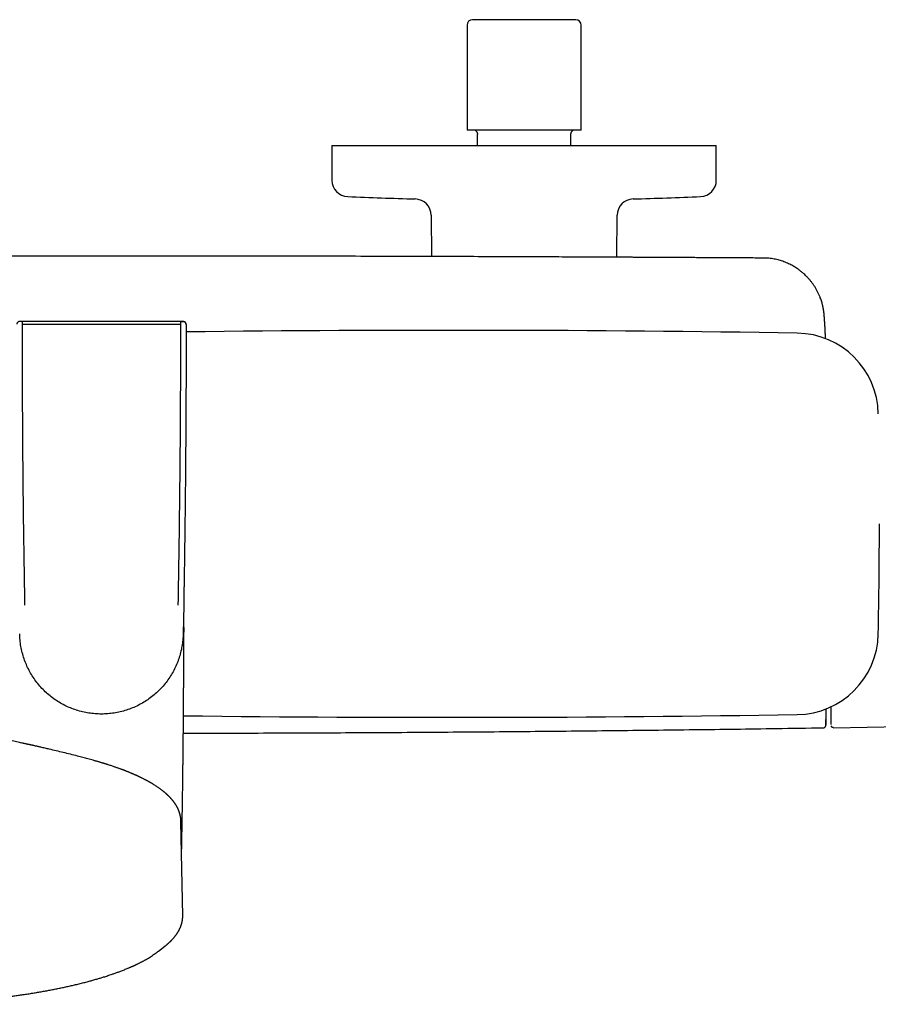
# Model space of a CAD drawing. Header units: millimetres. Extents: x 8 to 937, y 12 to 1913.
# Tile 9 of 25: x 486 to 642, y 790 to 969. Entities that reach past the tile are written whole.
import ezdxf

# ---------------------------------------------------------------- set-up
doc = ezdxf.new("R2010")
doc.units = ezdxf.units.MM

msp = doc.modelspace()

# ---------------------------------------------------------------- linework, layer by layer
at = {"color": 7, "linetype": 'Continuous', "lineweight": 30}
for p, q in [((586.89, 969.22), (568.09, 969.22)), ((567.09, 968.22), (567.09, 949.12)), ((587.89, 949.12), (587.89, 968.22)), ((587.89, 949.12), (567.09, 949.12)), ((568.99, 946.32), (568.99, 948.34)), ((585.99, 946.32), (585.99, 948.34)), ((542.49, 946.32), (542.49, 939.99)), ((542.49, 946.32), (612.49, 946.32)), ((612.49, 939.99), (612.49, 946.32)), ((560.55, 933.6), (560.62, 926.08)), ((594.36, 925.95), (594.43, 933.6)), ((632.11, 915.71), (632.11, 915.71)), ((486.05, 913.74), (497.64, 913.74)), ((497.64, 913.74), (503.36, 913.74)), ((503.36, 913.74), (514.96, 913.74)), ((514.95, 914.24), (514.95, 914.23)), ((515.49, 862.56), (515.39, 857.36)), ((633.82, 840.26), (672.92, 840.87)), ((514.97, 823.09), (514.97, 823.11)), ((515.3, 805.99), (514.99, 823.09)), ((510.92, 799.56), (512.04, 800.45)), ((512.08, 800.48), (512.04, 800.45))]:
    msp.add_line(p, q, dxfattribs=at)
for centre, radius, start, end in [((568.09, 968.22), 1, 90, 180), ((586.89, 968.22), 1, 0, 90), ((545.49, 939.99), 3, 180, 267.5448), ((609.49, 939.99), 3, 272.4552, 0), ((577.49, 1686.31), 750, 267.54481, 268.48281), ((557.55, 933.57), 3, 0.5, 88.4828), ((597.43, 933.57), 3, 91.5172, 179.5), ((577.49, 1686.31), 750, 271.51719, 272.45519), ((515.43, 913.73), 0.5, 359.9954, 89.9946), ((515.43, 913.73), 0.5, 359.9954, 68.7083), ((563.75, -3087.35), 3999.99, 89.09056, 90.68503), ((627, 897.14), 14.99, 1.1489, 89.0906), ((-357.8, 877.39), 999.99, 358.8511, 0), ((627, 857.64), 14.99, 270.9094, 358.8511), ((563.75, 4842.14), 3999.99, 269.30803, 270.90944), ((-367.31, 863.01), 1000, 358.72453, 358.82018)]:
    msp.add_arc(centre, radius, start, end, dxfattribs=at)
for points, knots in [([(568.56, 949.12), (568.59, 949.09), (568.67, 949.04), (568.76, 948.94), (568.84, 948.83), (568.9, 948.71), (568.95, 948.6), (568.97, 948.5), (568.99, 948.39), (568.99, 948.33), (568.99, 948.29)], [0, 0, 0, 0, 0.143119, 0.289133, 0.427274, 0.55754, 0.679937, 0.794471, 0.901156, 1, 1, 1, 1]), ([(585.99, 948.29), (585.99, 948.31), (585.99, 948.36), (586, 948.43), (586.02, 948.52), (586.05, 948.63), (586.1, 948.75), (586.17, 948.87), (586.25, 948.97), (586.33, 949.05), (586.4, 949.1), (586.44, 949.13)], [0, 0, 0, 0, 0.056835, 0.133109, 0.228852, 0.344073, 0.478778, 0.632965, 0.746647, 0.868993, 1, 1, 1, 1]), ([(621.28, 925.8), (620.88, 925.8), (620.08, 925.81), (618.89, 925.82), (617.72, 925.82), (616.57, 925.83), (615.45, 925.84), (614.28, 925.84), (613.08, 925.85), (611.85, 925.86), (610.65, 925.87), (609.47, 925.87), (608.32, 925.88), (607.19, 925.88), (606.1, 925.89), (605.04, 925.9), (604.02, 925.9), (603.03, 925.91), (602.07, 925.91), (601.15, 925.92), (600.26, 925.92), (599.41, 925.93), (598.59, 925.93), (597.81, 925.93), (597.05, 925.94), (596.38, 925.94), (595.79, 925.94), (595.27, 925.95), (594.77, 925.95), (594.27, 925.95), (593.78, 925.95), (593.28, 925.96), (592.17, 925.96), (590.42, 925.97), (588.03, 925.98), (585.61, 925.99), (583.18, 926), (580.72, 926.01), (574.65, 926.04), (564.98, 926.07), (550.88, 926.11), (535.93, 926.15), (520.14, 926.17), (504.59, 926.18), (489.28, 926.17), (474.2, 926.15), (459.13, 926.13), (446.31, 926.09), (437.97, 926.06), (434.11, 926.05), (432.48, 926.04), (430.85, 926.04), (429.24, 926.03), (427.65, 926.03), (426.08, 926.02), (424.53, 926.01), (423.02, 926.01), (421.53, 926), (420.07, 925.99), (418.97, 925.99), (418.19, 925.99), (417.73, 925.98), (417.25, 925.98), (416.75, 925.98), (416.23, 925.98), (415.68, 925.98), (415.09, 925.97), (414.46, 925.97), (413.77, 925.97), (413.07, 925.96), (412.33, 925.96), (411.57, 925.96), (410.77, 925.95), (409.96, 925.95), (409.11, 925.94), (408.23, 925.94), (407.34, 925.94), (406.42, 925.93), (405.48, 925.93), (404.51, 925.92), (403.52, 925.92), (402.48, 925.91), (401.42, 925.9), (400.32, 925.9), (399.2, 925.89), (398.06, 925.89), (396.9, 925.88), (395.72, 925.87), (394.51, 925.87), (393.32, 925.86), (392.15, 925.85), (391.01, 925.85), (389.84, 925.84), (388.65, 925.83), (387.44, 925.82), (386.21, 925.82), (384.96, 925.81), (384.13, 925.8), (383.71, 925.8)], [0, 0, 0, 0, 0.005045, 0.010065, 0.015007, 0.01984, 0.024574, 0.029209, 0.034544, 0.039742, 0.044803, 0.049726, 0.054608, 0.059347, 0.063942, 0.068395, 0.072704, 0.07687, 0.080893, 0.084773, 0.08851, 0.092104, 0.095554, 0.098861, 0.102025, 0.105046, 0.10732, 0.109504, 0.111603, 0.113679, 0.115759, 0.117843, 0.119932, 0.129886, 0.139941, 0.150097, 0.160355, 0.170715, 0.181136, 0.236965, 0.292793, 0.359256, 0.425719, 0.492182, 0.555624, 0.619066, 0.682508, 0.74595, 0.780966, 0.787844, 0.794722, 0.801573, 0.80831, 0.815061, 0.821689, 0.828192, 0.834571, 0.840825, 0.846955, 0.852961, 0.854821, 0.85674, 0.858755, 0.860866, 0.863073, 0.865376, 0.867775, 0.870525, 0.873392, 0.876374, 0.879473, 0.882689, 0.88602, 0.889468, 0.893032, 0.896712, 0.900509, 0.904351, 0.908305, 0.912372, 0.91655, 0.92092, 0.925406, 0.930008, 0.934726, 0.939561, 0.944423, 0.949396, 0.954482, 0.95968, 0.964416, 0.969242, 0.974156, 0.97916, 0.984254, 0.989444, 0.994709, 1, 1, 1, 1]), ([(632.11, 915.71), (632.11, 915.73), (632.1, 915.77), (632.09, 915.86), (632.08, 915.97), (632.06, 916.11), (632.03, 916.27), (632.01, 916.45), (631.97, 916.64), (631.93, 916.84), (631.89, 917.04), (631.85, 917.24), (631.78, 917.5), (631.69, 917.81), (631.57, 918.19), (631.42, 918.6), (631.24, 919.06), (631.01, 919.55), (630.75, 920.03), (630.48, 920.5), (630.19, 920.94), (629.88, 921.36), (629.57, 921.75), (629.25, 922.12), (628.92, 922.47), (628.59, 922.79), (628.29, 923.06), (628.02, 923.29), (627.78, 923.48), (627.52, 923.68), (627.23, 923.88), (626.92, 924.09), (626.59, 924.29), (626.24, 924.49), (625.86, 924.68), (625.46, 924.87), (625.03, 925.05), (624.59, 925.21), (624.16, 925.35), (623.73, 925.48), (623.27, 925.58), (622.8, 925.67), (622.31, 925.74), (621.8, 925.78), (621.45, 925.79), (621.28, 925.8)], [0, 0, 0, 0, 0.004544, 0.010348, 0.017587, 0.026347, 0.036229, 0.047583, 0.059888, 0.072323, 0.084895, 0.097602, 0.110439, 0.134309, 0.158616, 0.183361, 0.216145, 0.249643, 0.283563, 0.316902, 0.349576, 0.381584, 0.412923, 0.442984, 0.472396, 0.501154, 0.529257, 0.546899, 0.565875, 0.586326, 0.608249, 0.631641, 0.655145, 0.679962, 0.70609, 0.733526, 0.762267, 0.79231, 0.819099, 0.846843, 0.875543, 0.905203, 0.935826, 0.967421, 1, 1, 1, 1]), ([(632.37, 911.14), (632.37, 911.15), (632.37, 911.19), (632.37, 911.26), (632.37, 911.34), (632.37, 911.42), (632.36, 911.48), (632.36, 911.55), (632.36, 911.61), (632.36, 911.68), (632.36, 911.76), (632.35, 911.85), (632.35, 911.96), (632.34, 912.07), (632.34, 912.18), (632.34, 912.28), (632.33, 912.38), (632.33, 912.47), (632.32, 912.56), (632.32, 912.65), (632.31, 912.75), (632.31, 912.84), (632.31, 912.93), (632.3, 913.03), (632.29, 913.14), (632.29, 913.24), (632.28, 913.34), (632.28, 913.42), (632.27, 913.5), (632.27, 913.58), (632.27, 913.64), (632.26, 913.71), (632.26, 913.77), (632.25, 913.82), (632.25, 913.88), (632.25, 913.93), (632.24, 913.99), (632.24, 914.05), (632.24, 914.11), (632.23, 914.19), (632.22, 914.28), (632.22, 914.39), (632.21, 914.5), (632.2, 914.63), (632.19, 914.77), (632.18, 914.91), (632.17, 915.05), (632.15, 915.19), (632.14, 915.32), (632.13, 915.46), (632.12, 915.59), (632.11, 915.68), (632.11, 915.71)], [0, 0, 0, 0, 0.007404, 0.028175, 0.047635, 0.065613, 0.078801, 0.092644, 0.107622, 0.123737, 0.140988, 0.158827, 0.185335, 0.210918, 0.235507, 0.258422, 0.279493, 0.29901, 0.319083, 0.339813, 0.361259, 0.379936, 0.400408, 0.422675, 0.446769, 0.472833, 0.490975, 0.509515, 0.526911, 0.543035, 0.557889, 0.571471, 0.584811, 0.596674, 0.60801, 0.619283, 0.630491, 0.645071, 0.659541, 0.674247, 0.69547, 0.718476, 0.742924, 0.768268, 0.799598, 0.831209, 0.861527, 0.890518, 0.918038, 0.94415, 0.983917, 1, 1, 1, 1]), ([(486.06, 914.23), (486.03, 914.23), (485.98, 914.23), (485.9, 914.23), (485.84, 914.24), (485.78, 914.24), (485.72, 914.24), (485.67, 914.24), (485.62, 914.23), (485.57, 914.23), (485.52, 914.23), (485.46, 914.22), (485.41, 914.2), (485.37, 914.18), (485.32, 914.16), (485.27, 914.12), (485.21, 914.06), (485.15, 913.97), (485.1, 913.86), (485.1, 913.78), (485.09, 913.74)], [0, 0, 0, 0, 0.063734, 0.119463, 0.168247, 0.229856, 0.278935, 0.321074, 0.367865, 0.421221, 0.479243, 0.530726, 0.577428, 0.600638, 0.637568, 0.680385, 0.747504, 0.824973, 0.910351, 1, 1, 1, 1]), ([(486.06, 914.23), (486.06, 914.23), (486.06, 914.23), (486.06, 914.2), (486.05, 914.15), (486.05, 914.09), (486.05, 914.02), (486.05, 913.93), (486.05, 913.84), (486.05, 913.77), (486.05, 913.74)], [0, 0, 0, 0, 0.009231, 0.150564, 0.291784, 0.433209, 0.574634, 0.715853, 0.857187, 1, 1, 1, 1]), ([(486.05, 913.74), (486.05, 910.33), (486.06, 903.51), (486.12, 893.27), (486.21, 883.04), (486.34, 872.81), (486.45, 865.99), (486.51, 862.58)], [0, 0, 0, 0, 0.2, 0.4, 0.6, 0.8, 1, 1, 1, 1]), ([(514.95, 914.24), (514.18, 914.24), (512.64, 914.24), (510.33, 914.24), (508.02, 914.24), (505.71, 914.24), (503.39, 914.24), (501.08, 914.24), (498.69, 914.24), (496.23, 914.24), (493.69, 914.24), (491.14, 914.24), (488.6, 914.24), (486.91, 914.24), (486.06, 914.24)], [0, 0, 0, 0, 0.080003, 0.160006, 0.240007, 0.320008, 0.400008, 0.480002, 0.559994, 0.647992, 0.735992, 0.823994, 0.911997, 1, 1, 1, 1]), ([(514.5, 862.58), (514.56, 865.99), (514.67, 872.81), (514.8, 883.04), (514.89, 893.27), (514.95, 903.51), (514.96, 910.33), (514.96, 913.74)], [0, 0, 0, 0, 0.2, 0.4, 0.6, 0.8, 1, 1, 1, 1]), ([(515.91, 913.74), (515.91, 913.76), (515.91, 913.81), (515.89, 913.89), (515.87, 913.95), (515.83, 914.01), (515.8, 914.06), (515.75, 914.11), (515.69, 914.15), (515.64, 914.18), (515.61, 914.2), (515.58, 914.21), (515.53, 914.22), (515.48, 914.23), (515.41, 914.23), (515.34, 914.24), (515.28, 914.24), (515.22, 914.24), (515.16, 914.24), (515.1, 914.23), (515.03, 914.23), (514.98, 914.23), (514.95, 914.23)], [0, 0, 0, 0, 0.0548875, 0.1083706, 0.1594559, 0.2072969, 0.2512388, 0.2908295, 0.3559671, 0.4022205, 0.4194993, 0.4370771, 0.4787244, 0.5331923, 0.6127853, 0.6773753, 0.7316386, 0.7799227, 0.8395992, 0.8864094, 0.9395542, 1, 1, 1, 1]), ([(514.95, 914.24), (514.97, 914.24), (515.02, 914.24), (515.08, 914.24), (515.15, 914.24), (515.22, 914.24), (515.29, 914.24), (515.34, 914.24), (515.37, 914.24), (515.38, 914.24), (515.4, 914.24), (515.42, 914.24), (515.43, 914.23), (515.43, 914.23)], [0, 0, 0, 0, 0.1015446, 0.1845698, 0.2495249, 0.3692536, 0.4999517, 0.6275863, 0.6688351, 0.7097407, 0.7505142, 0.8527526, 1, 1, 1, 1]), ([(514.96, 913.74), (514.96, 913.77), (514.96, 913.84), (514.96, 913.93), (514.96, 914.02), (514.96, 914.09), (514.95, 914.15), (514.95, 914.2), (514.95, 914.23), (514.95, 914.23), (514.95, 914.23)], [0, 0, 0, 0, 0.142818, 0.284156, 0.42538, 0.566809, 0.708239, 0.849463, 0.990801, 1, 1, 1, 1]), ([(515.93, 913.73), (515.93, 913.12), (515.93, 911.91), (515.93, 910.1), (515.93, 908.32), (515.92, 906.57), (515.92, 904.84), (515.91, 903.15), (515.9, 901.43), (515.9, 899.68), (515.89, 897.92), (515.88, 896.19), (515.87, 894.49), (515.86, 892.83), (515.84, 891.2), (515.83, 889.61), (515.82, 888.05), (515.8, 886.53), (515.79, 885.04), (515.78, 883.61), (515.76, 882.21), (515.75, 880.85), (515.73, 879.51), (515.72, 878.2), (515.7, 876.91), (515.68, 875.66), (515.67, 874.44), (515.65, 873.27), (515.64, 872.13), (515.62, 871.04), (515.61, 869.98), (515.59, 868.94), (515.57, 867.94), (515.56, 866.96), (515.54, 866.01), (515.53, 865.1), (515.52, 864.22), (515.5, 863.38), (515.49, 862.83), (515.49, 862.56)], [0, 0, 0, 0, 0.035899, 0.071241, 0.106028, 0.140257, 0.173931, 0.207048, 0.239608, 0.274782, 0.309283, 0.34311, 0.376264, 0.408745, 0.440553, 0.471687, 0.502148, 0.531936, 0.56105, 0.58899, 0.61628, 0.64292, 0.668911, 0.694708, 0.719831, 0.744281, 0.768057, 0.791161, 0.813196, 0.834582, 0.855319, 0.875406, 0.895234, 0.914385, 0.932861, 0.95066, 0.967783, 0.984229, 1, 1, 1, 1]), ([(515.93, 913.73), (515.93, 913.73), (515.93, 913.74), (515.92, 913.74), (515.91, 913.74)], [0, 0, 0, 0, 0.659176, 1, 1, 1, 1]), ([(515.43, 859.15), (515.43, 859.08), (515.47, 858.79), (515.49, 858.29), (515.5, 857.86), (515.5, 857.64)], [0, 0, 0, 0, 0.141438, 0.570719, 1, 1, 1, 1]), ([(515.1, 817.32), (515.1, 817.64), (515.12, 818.38), (515.14, 819.55), (515.17, 820.81), (515.19, 822.04), (515.21, 823.24), (515.23, 824.42), (515.25, 825.57), (515.26, 826.68), (515.28, 827.77), (515.3, 828.83), (515.31, 829.85), (515.32, 830.83), (515.34, 831.79), (515.35, 832.72), (515.36, 833.64), (515.37, 834.53), (515.38, 835.39), (515.39, 836.22), (515.4, 837.02), (515.41, 837.79), (515.41, 838.52), (515.42, 839.23), (515.43, 839.91), (515.43, 840.57), (515.44, 841.2), (515.44, 841.81), (515.45, 842.39), (515.45, 842.93), (515.45, 843.45), (515.46, 844.02), (515.46, 844.64), (515.47, 845.33), (515.47, 846.03), (515.47, 846.74), (515.48, 847.47), (515.48, 848.34), (515.49, 849.38), (515.49, 850.59), (515.49, 851.58), (515.5, 852.35), (515.5, 852.89), (515.5, 853.42), (515.5, 853.94), (515.5, 854.43), (515.5, 854.9), (515.5, 855.34), (515.5, 855.75), (515.5, 856.14), (515.5, 856.44), (515.5, 856.65), (515.5, 856.81), (515.5, 856.98), (515.5, 857.18), (515.5, 857.4), (515.5, 857.56), (515.5, 857.64)], [0, 0, 0, 0, 0.023437, 0.055433, 0.086717, 0.117287, 0.147146, 0.176291, 0.204724, 0.232445, 0.259453, 0.285748, 0.31088, 0.335324, 0.359081, 0.382151, 0.404933, 0.427003, 0.448361, 0.469005, 0.488937, 0.50782, 0.526015, 0.543522, 0.560342, 0.576797, 0.592536, 0.607559, 0.621866, 0.635458, 0.648334, 0.660494, 0.677497, 0.694581, 0.711946, 0.72959, 0.747514, 0.765719, 0.794892, 0.824756, 0.855312, 0.868619, 0.882054, 0.89551, 0.908384, 0.920575, 0.932086, 0.942914, 0.953323, 0.963013, 0.971985, 0.975339, 0.979094, 0.983438, 0.988371, 0.993891, 1, 1, 1, 1]), ([(632.44, 843.68), (632.44, 843.64), (632.44, 843.55), (632.44, 843.43), (632.44, 843.29), (632.44, 843.07), (632.44, 842.77), (632.44, 842.43), (632.44, 842.11), (632.44, 841.88), (632.44, 841.72), (632.44, 841.61), (632.44, 841.51), (632.44, 841.41), (632.44, 841.32), (632.44, 841.22), (632.44, 841.12), (632.44, 841.01), (632.44, 840.91), (632.44, 840.83), (632.44, 840.77), (632.44, 840.75), (632.44, 840.74)], [0, 0, 0, 0, 0.022115, 0.045682, 0.07166, 0.100395, 0.177309, 0.254239, 0.331295, 0.408589, 0.443023, 0.477386, 0.51169, 0.545945, 0.580159, 0.614343, 0.668023, 0.721693, 0.777115, 0.851799, 0.926057, 1, 1, 1, 1]), ([(632.48, 842.42), (632.48, 842.49), (632.48, 842.77), (632.48, 843.19), (632.48, 843.55), (632.48, 843.69)], [0, 0, 0, 0, 0.166593, 0.655843, 1, 1, 1, 1]), ([(632.48, 842.42), (632.48, 842.42), (632.48, 842.42), (632.48, 842.46), (632.48, 842.51), (632.48, 842.58), (632.48, 842.64), (632.48, 842.7), (632.48, 842.76), (632.48, 842.83), (632.48, 842.9), (632.48, 843), (632.48, 843.12), (632.48, 843.29), (632.48, 843.43), (632.48, 843.55), (632.48, 843.62), (632.48, 843.67), (632.48, 843.69)], [0, 0, 0, 0, 0.091859, 0.185508, 0.279145, 0.372873, 0.422041, 0.471278, 0.520599, 0.570018, 0.616088, 0.65808, 0.741835, 0.825345, 0.908685, 0.941395, 0.974095, 1, 1, 1, 1]), ([(633.33, 844.06), (633.33, 844.04), (633.33, 843.92), (633.33, 843.7), (633.33, 843.42), (633.33, 843.16), (633.33, 842.91), (633.33, 842.66), (633.33, 842.41), (633.33, 842.17), (633.33, 841.96), (633.33, 841.78), (633.33, 841.62), (633.33, 841.5), (633.33, 841.4), (633.33, 841.32), (633.33, 841.27), (633.33, 841.24), (633.33, 841.23), (633.33, 841.23)], [0, 0, 0, 0, 0.008945, 0.065338, 0.121399, 0.176885, 0.232375, 0.287912, 0.357108, 0.426301, 0.494997, 0.56249, 0.630008, 0.696311, 0.758145, 0.820018, 0.880227, 0.940096, 1, 1, 1, 1]), ([(633.34, 841.15), (633.34, 841.14), (633.34, 841.11), (633.34, 841.07), (633.34, 841.02), (633.35, 840.95), (633.36, 840.9), (633.37, 840.86), (633.37, 840.86)], [0, 0, 0, 0, 0.252993, 0.477007, 0.673342, 0.844197, 0.99321, 1, 1, 1, 1]), ([(501.74, 833.51), (501.68, 833.53), (501.57, 833.56), (501.41, 833.61), (501.28, 833.65), (501.16, 833.69), (501.07, 833.72), (501, 833.74), (500.95, 833.75), (500.91, 833.77), (500.87, 833.78), (500.83, 833.79), (500.76, 833.81), (500.65, 833.85), (500.49, 833.89), (500.32, 833.94), (500.13, 834), (499.94, 834.06), (499.72, 834.12), (499.49, 834.18), (499.25, 834.25), (498.77, 834.39), (498.05, 834.59), (497.1, 834.84), (496.04, 835.12), (494.85, 835.42), (493.56, 835.74), (492.28, 836.05), (491.17, 836.31), (490.23, 836.53), (489.63, 836.66), (489.21, 836.76), (488.97, 836.81), (488.74, 836.87), (488.51, 836.92), (488.3, 836.97), (488.11, 837.01), (487.94, 837.05), (487.79, 837.08), (487.65, 837.11), (487.54, 837.14), (487.46, 837.15), (487.4, 837.17), (487.35, 837.18), (487.29, 837.19), (487.24, 837.2), (487.16, 837.22), (487.06, 837.24), (486.92, 837.27), (486.77, 837.31), (486.59, 837.34), (486.41, 837.38), (486.14, 837.44), (485.78, 837.52), (485.3, 837.62), (484.79, 837.73), (484.26, 837.84), (483.76, 837.95), (483.3, 838.04), (482.86, 838.13), (482.43, 838.22), (482.02, 838.3), (481.6, 838.38), (481.24, 838.45), (480.93, 838.51), (480.68, 838.56), (480.42, 838.61), (480.21, 838.65), (480.03, 838.68), (479.88, 838.71), (479.75, 838.73), (479.62, 838.76), (479.51, 838.78), (479.41, 838.79), (479.31, 838.81), (479.18, 838.83), (479.04, 838.86), (478.88, 838.89), (478.71, 838.92), (478.54, 838.95), (478.38, 838.98), (478.23, 839), (478.09, 839.03), (477.95, 839.05), (477.81, 839.07), (477.69, 839.09), (477.59, 839.11), (477.51, 839.12), (477.46, 839.13), (477.42, 839.14), (477.37, 839.14), (477.32, 839.15), (477.25, 839.16), (477.18, 839.18), (477.07, 839.19), (476.94, 839.21), (476.79, 839.24), (476.65, 839.26), (476.52, 839.28), (476.39, 839.3), (476.28, 839.32), (476.18, 839.33), (476.09, 839.34), (476, 839.36), (475.89, 839.37), (475.75, 839.39), (475.58, 839.42), (475.42, 839.44), (475.26, 839.46), (475.11, 839.48), (474.98, 839.5), (474.88, 839.52), (474.8, 839.53), (474.74, 839.53), (474.68, 839.54), (474.61, 839.55), (474.53, 839.56), (474.42, 839.58), (474.31, 839.59), (474.19, 839.6), (474.08, 839.62), (473.96, 839.63), (473.85, 839.65), (473.75, 839.66), (473.67, 839.67), (473.59, 839.68), (473.51, 839.69), (473.42, 839.7), (473.32, 839.71), (473.2, 839.72), (473.08, 839.73), (472.97, 839.75), (472.86, 839.76), (472.75, 839.77), (472.64, 839.78), (472.53, 839.79), (472.42, 839.8), (472.32, 839.81), (472.23, 839.82), (472.15, 839.83), (472.07, 839.84), (471.98, 839.85), (471.87, 839.86), (471.75, 839.87), (471.61, 839.88), (471.47, 839.89), (471.35, 839.9), (471.23, 839.91), (471.12, 839.92), (471.02, 839.93), (470.93, 839.93), (470.83, 839.94), (470.73, 839.95), (470.63, 839.96), (470.53, 839.96), (470.42, 839.97), (470.32, 839.98), (470.21, 839.98), (470.13, 839.99), (470.06, 839.99), (470, 840), (469.94, 840), (469.88, 840.01), (469.84, 840.01), (469.81, 840.01), (469.77, 840.01), (469.72, 840.02), (469.66, 840.02), (469.6, 840.02), (469.56, 840.02), (469.51, 840.03), (469.45, 840.03), (469.38, 840.04), (469.31, 840.04), (469.28, 840.04)], [0, 0, 0, 0, 0.005202, 0.009782, 0.013742, 0.017082, 0.019801, 0.021901, 0.023313, 0.024338, 0.025409, 0.026547, 0.027752, 0.031736, 0.036316, 0.041492, 0.046616, 0.052214, 0.058286, 0.064832, 0.071851, 0.079171, 0.105352, 0.131572, 0.157832, 0.193065, 0.228363, 0.263466, 0.298264, 0.319933, 0.341483, 0.348231, 0.354968, 0.361689, 0.368093, 0.373995, 0.379395, 0.384292, 0.388687, 0.392579, 0.39597, 0.397917, 0.39965, 0.401167, 0.402492, 0.404062, 0.406048, 0.409175, 0.412975, 0.417446, 0.422577, 0.427947, 0.433354, 0.446244, 0.459337, 0.475187, 0.491056, 0.506415, 0.520087, 0.533316, 0.546231, 0.559132, 0.572034, 0.584886, 0.593186, 0.601315, 0.609286, 0.617513, 0.621999, 0.626608, 0.631269, 0.635433, 0.63898, 0.641915, 0.6452, 0.649164, 0.653805, 0.659123, 0.664864, 0.67066, 0.676506, 0.681134, 0.685794, 0.690484, 0.695143, 0.699286, 0.702811, 0.705718, 0.707077, 0.708302, 0.709814, 0.711691, 0.713934, 0.716543, 0.719506, 0.724939, 0.730041, 0.734814, 0.739562, 0.743931, 0.747888, 0.75139, 0.754436, 0.757374, 0.760815, 0.765967, 0.772205, 0.778199, 0.783908, 0.789328, 0.794342, 0.797441, 0.800172, 0.802535, 0.804533, 0.8066, 0.809859, 0.813745, 0.81827, 0.822158, 0.826422, 0.83099, 0.835127, 0.838643, 0.841506, 0.844289, 0.84723, 0.850344, 0.854351, 0.85869, 0.86324, 0.867576, 0.871658, 0.875533, 0.879771, 0.884056, 0.888073, 0.891671, 0.895221, 0.898093, 0.901073, 0.904476, 0.908381, 0.912698, 0.918368, 0.923733, 0.928474, 0.932689, 0.936761, 0.940727, 0.94433, 0.947331, 0.951204, 0.955335, 0.958908, 0.962588, 0.966799, 0.970503, 0.973597, 0.975483, 0.977679, 0.980001, 0.981944, 0.983183, 0.984201, 0.98546, 0.987119, 0.989149, 0.990947, 0.992394, 0.99353, 0.995082, 0.997325, 1, 1, 1, 1]), ([(515.42, 839.26), (516.55, 839.27), (522.65, 839.27), (533.74, 839.31), (548.69, 839.37), (563.64, 839.47), (578.58, 839.59), (593.53, 839.74), (608.47, 839.91), (621.27, 840.08), (629.09, 840.2), (631.93, 840.25)], [0, 0, 0, 0, 0.028992, 0.157266, 0.285539, 0.413812, 0.542085, 0.670356, 0.798626, 0.926894, 1, 1, 1, 1]), ([(631.93, 840.23), (631.97, 840.24), (632.05, 840.24), (632.14, 840.28), (632.2, 840.31), (632.23, 840.33), (632.28, 840.37), (632.33, 840.42), (632.37, 840.48), (632.41, 840.55), (632.43, 840.61), (632.44, 840.68), (632.44, 840.72), (632.44, 840.75)], [0, 0, 0, 0, 0.149174, 0.276724, 0.346614, 0.403016, 0.450474, 0.545435, 0.672015, 0.746134, 0.826317, 0.911399, 1, 1, 1, 1]), ([(633.43, 840.55), (633.43, 840.55), (633.43, 840.55), (633.43, 840.57), (633.43, 840.57)], [0, 0, 0, 0, 0.7830626, 1, 1, 1, 1]), ([(633.82, 840.26), (633.8, 840.27), (633.76, 840.27), (633.7, 840.28), (633.64, 840.31), (633.58, 840.34), (633.53, 840.38), (633.49, 840.43), (633.45, 840.49), (633.44, 840.53), (633.43, 840.55)], [0, 0, 0, 0, 0.119233, 0.243276, 0.370745, 0.5, 0.629255, 0.756724, 0.880767, 1, 1, 1, 1]), ([(514.99, 823.1), (514.99, 823.13), (514.99, 823.18), (514.99, 823.25), (514.99, 823.3), (514.98, 823.35), (514.98, 823.38), (514.98, 823.43), (514.98, 823.48), (514.97, 823.54), (514.97, 823.59), (514.96, 823.64), (514.96, 823.7), (514.95, 823.76), (514.94, 823.83), (514.93, 823.89), (514.92, 823.95), (514.91, 824.01), (514.91, 824.07), (514.89, 824.12), (514.88, 824.18), (514.87, 824.23), (514.86, 824.29), (514.85, 824.34), (514.84, 824.4), (514.82, 824.46), (514.8, 824.52), (514.79, 824.57), (514.78, 824.62), (514.76, 824.66), (514.75, 824.72), (514.73, 824.79), (514.71, 824.85), (514.69, 824.9), (514.67, 824.95), (514.66, 824.99), (514.64, 825.03), (514.62, 825.08), (514.6, 825.13), (514.58, 825.18), (514.56, 825.24), (514.54, 825.3), (514.51, 825.35), (514.48, 825.42), (514.45, 825.48), (514.42, 825.55), (514.39, 825.61), (514.36, 825.68), (514.33, 825.73), (514.3, 825.79), (514.27, 825.84), (514.24, 825.9), (514.2, 825.96), (514.16, 826.03), (514.12, 826.11), (514.07, 826.19), (514.03, 826.25), (513.99, 826.31), (513.96, 826.36), (513.92, 826.41), (513.89, 826.47), (513.84, 826.53), (513.8, 826.59), (513.75, 826.66), (513.71, 826.72), (513.66, 826.77), (513.63, 826.82), (513.6, 826.86), (513.57, 826.9), (513.54, 826.94), (513.5, 826.98), (513.46, 827.03), (513.41, 827.09), (513.34, 827.17), (513.26, 827.27), (513.19, 827.35), (513.11, 827.44), (513.03, 827.52), (512.94, 827.61), (512.85, 827.7), (512.76, 827.8), (512.66, 827.89), (512.57, 827.98), (512.47, 828.07), (512.38, 828.16), (512.28, 828.25), (512.18, 828.33), (512.09, 828.41), (512.01, 828.48), (511.94, 828.54), (511.87, 828.6), (511.8, 828.65), (511.72, 828.72), (511.59, 828.82), (511.42, 828.95), (511.2, 829.11), (510.96, 829.29), (510.71, 829.45), (510.46, 829.62), (510.2, 829.79), (509.92, 829.96), (509.69, 830.1), (509.52, 830.2), (509.42, 830.26), (509.32, 830.32), (509.22, 830.37), (509.14, 830.42), (509.08, 830.45), (509.03, 830.48), (508.99, 830.5), (508.96, 830.52), (508.93, 830.54), (508.88, 830.56), (508.82, 830.59), (508.75, 830.63), (508.67, 830.67), (508.59, 830.72), (508.51, 830.76), (508.43, 830.8), (508.3, 830.87), (508.14, 830.95), (507.96, 831.04), (507.81, 831.11), (507.69, 831.18), (507.56, 831.24), (507.44, 831.29), (507.32, 831.35), (507.22, 831.4), (507.13, 831.44), (507.06, 831.47), (507, 831.5), (506.93, 831.53), (506.85, 831.57), (506.74, 831.62), (506.62, 831.67), (506.47, 831.74), (506.31, 831.81), (506.15, 831.88), (506, 831.94), (505.84, 832.01), (505.68, 832.08), (505.52, 832.14), (505.36, 832.2), (505.22, 832.26), (505.09, 832.31), (504.98, 832.36), (504.9, 832.39), (504.84, 832.41), (504.8, 832.43), (504.76, 832.44), (504.72, 832.46), (504.68, 832.47), (504.64, 832.49), (504.58, 832.51), (504.51, 832.54), (504.41, 832.58), (504.3, 832.62), (504.16, 832.67), (504.01, 832.73), (503.84, 832.79), (503.65, 832.86), (503.44, 832.93), (503.21, 833.02), (502.96, 833.1), (502.68, 833.2), (502.39, 833.3), (502.07, 833.4), (501.85, 833.47), (501.73, 833.51)], [0, 0, 0, 0, 0.003965, 0.007677, 0.010666, 0.012938, 0.014888, 0.016766, 0.020922, 0.024956, 0.027912, 0.031423, 0.035557, 0.040222, 0.044604, 0.049512, 0.053811, 0.058038, 0.062249, 0.066515, 0.070821, 0.07499, 0.078905, 0.082837, 0.087503, 0.092972, 0.09755, 0.10155, 0.104922, 0.108078, 0.113025, 0.11848, 0.123703, 0.128234, 0.132074, 0.134801, 0.138092, 0.141948, 0.146299, 0.150453, 0.155333, 0.159644, 0.16417, 0.169513, 0.175193, 0.180739, 0.186116, 0.191057, 0.195897, 0.200316, 0.20493, 0.209758, 0.214842, 0.220567, 0.227028, 0.234226, 0.23993, 0.244723, 0.248638, 0.252754, 0.257592, 0.262999, 0.268617, 0.274342, 0.280052, 0.284658, 0.288739, 0.292293, 0.295511, 0.299018, 0.302864, 0.30705, 0.311574, 0.320625, 0.328796, 0.336259, 0.343801, 0.351892, 0.360179, 0.368693, 0.377362, 0.386426, 0.395342, 0.403586, 0.411463, 0.419904, 0.428972, 0.43606, 0.442513, 0.448331, 0.453664, 0.459343, 0.465498, 0.471955, 0.488026, 0.504634, 0.522295, 0.539328, 0.555921, 0.572981, 0.591145, 0.610052, 0.616372, 0.622747, 0.62912, 0.634845, 0.639738, 0.6438, 0.646408, 0.648502, 0.650095, 0.651972, 0.654616, 0.658026, 0.662202, 0.666896, 0.671614, 0.676344, 0.681085, 0.685837, 0.697085, 0.708339, 0.715166, 0.721929, 0.728627, 0.735261, 0.741727, 0.747521, 0.751553, 0.755128, 0.758308, 0.761843, 0.765952, 0.770634, 0.777803, 0.78556, 0.793327, 0.801102, 0.808883, 0.816672, 0.824468, 0.832271, 0.839801, 0.84654, 0.852488, 0.857645, 0.862011, 0.86412, 0.866083, 0.867937, 0.869683, 0.871321, 0.873188, 0.875684, 0.879284, 0.883697, 0.888923, 0.894961, 0.901811, 0.909474, 0.917949, 0.927236, 0.937335, 0.948245, 0.959967, 0.9725, 0.985845, 1, 1, 1, 1]), ([(512.06, 800.46), (512.08, 800.48), (512.13, 800.51), (512.2, 800.57), (512.28, 800.63), (512.35, 800.7), (512.43, 800.76), (512.51, 800.83), (512.58, 800.9), (512.67, 800.97), (512.75, 801.04), (512.83, 801.11), (512.89, 801.18), (512.95, 801.23), (513, 801.28), (513.04, 801.32), (513.07, 801.34), (513.09, 801.37), (513.12, 801.39), (513.15, 801.42), (513.18, 801.46), (513.22, 801.5), (513.27, 801.55), (513.32, 801.6), (513.38, 801.66), (513.45, 801.74), (513.52, 801.81), (513.59, 801.88), (513.64, 801.95), (513.7, 802.01), (513.75, 802.08), (513.8, 802.14), (513.85, 802.2), (513.89, 802.25), (513.92, 802.29), (513.96, 802.34), (514, 802.39), (514.04, 802.44), (514.08, 802.5), (514.12, 802.56), (514.17, 802.61), (514.2, 802.67), (514.24, 802.71), (514.28, 802.77), (514.32, 802.85), (514.38, 802.94), (514.43, 803.02), (514.47, 803.09), (514.51, 803.14), (514.53, 803.19), (514.56, 803.23), (514.59, 803.28), (514.61, 803.33), (514.64, 803.39), (514.67, 803.43), (514.69, 803.47), (514.71, 803.51), (514.72, 803.54), (514.74, 803.58), (514.76, 803.63), (514.79, 803.67), (514.81, 803.73), (514.84, 803.79), (514.87, 803.87), (514.91, 803.95), (514.94, 804.03), (514.97, 804.1), (514.99, 804.16), (515.01, 804.22), (515.03, 804.28), (515.05, 804.33), (515.07, 804.39), (515.09, 804.45), (515.11, 804.52), (515.13, 804.59), (515.14, 804.65), (515.15, 804.69), (515.16, 804.73), (515.17, 804.76), (515.18, 804.8), (515.19, 804.86), (515.21, 804.92), (515.22, 804.99), (515.23, 805.07), (515.25, 805.15), (515.26, 805.24), (515.27, 805.32), (515.28, 805.41), (515.29, 805.46), (515.29, 805.5), (515.29, 805.53), (515.29, 805.55), (515.29, 805.57), (515.3, 805.6), (515.3, 805.63), (515.3, 805.68), (515.3, 805.74), (515.3, 805.81), (515.3, 805.89), (515.3, 805.95), (515.3, 805.98)], [0, 0, 0, 0, 0.009228, 0.020055, 0.032481, 0.046503, 0.058637, 0.071752, 0.085844, 0.100668, 0.117138, 0.131952, 0.145115, 0.156634, 0.166511, 0.174752, 0.179372, 0.183384, 0.188189, 0.194167, 0.201318, 0.209481, 0.21877, 0.229174, 0.239653, 0.256863, 0.27215, 0.285522, 0.296985, 0.309791, 0.322039, 0.33375, 0.345562, 0.353481, 0.361782, 0.370469, 0.38005, 0.390869, 0.40083, 0.411644, 0.422299, 0.431932, 0.440552, 0.449165, 0.464276, 0.481149, 0.497534, 0.508128, 0.517799, 0.526373, 0.534054, 0.542319, 0.551462, 0.561478, 0.571018, 0.577442, 0.582925, 0.588251, 0.594608, 0.602006, 0.610443, 0.619671, 0.628625, 0.643626, 0.657369, 0.670024, 0.681747, 0.692009, 0.70102, 0.710709, 0.721226, 0.729578, 0.73956, 0.751205, 0.764506, 0.773308, 0.780946, 0.7873, 0.792552, 0.797934, 0.808441, 0.820024, 0.8322, 0.844874, 0.857851, 0.875061, 0.890609, 0.904589, 0.917495, 0.921577, 0.925548, 0.92941, 0.933162, 0.9374, 0.942847, 0.950981, 0.960853, 0.972459, 0.985795, 1, 1, 1, 1]), ([(508.01, 797.71), (508.04, 797.73), (508.14, 797.78), (508.29, 797.86), (508.47, 797.96), (508.72, 798.1), (509.05, 798.29), (509.45, 798.53), (509.74, 798.72), (509.89, 798.82), (509.92, 798.84)], [0, 0, 0, 0, 0.047116, 0.135221, 0.224191, 0.314025, 0.521409, 0.733267, 0.949607, 1, 1, 1, 1]), ([(509.89, 798.87), (510.17, 799.03), (510.56, 799.26), (510.83, 799.51), (510.9, 799.58)], [0, 0, 0, 0, 0.708634, 1, 1, 1, 1]), ([(460.55, 789.88), (460.63, 789.88), (461.02, 789.88), (461.72, 789.88), (462.62, 789.89), (463.5, 789.9), (464.35, 789.91), (465.16, 789.93), (465.93, 789.95), (466.66, 789.97), (467.37, 790), (468.05, 790.02), (468.73, 790.05), (469.4, 790.08), (470.08, 790.11), (470.72, 790.14), (471.33, 790.17), (471.92, 790.21), (472.47, 790.24), (473, 790.27), (473.59, 790.31), (474.25, 790.36), (475, 790.41), (475.73, 790.47), (476.46, 790.53), (477.21, 790.6), (477.97, 790.66), (478.58, 790.72), (479.04, 790.77), (479.33, 790.8), (479.61, 790.83), (479.85, 790.85), (480.06, 790.87), (480.24, 790.89), (480.39, 790.91), (480.52, 790.92), (480.63, 790.93), (480.75, 790.95), (480.88, 790.96), (481.03, 790.98), (481.21, 791), (481.4, 791.02), (481.62, 791.05), (481.87, 791.07), (482.14, 791.11), (482.43, 791.14), (482.75, 791.18), (483.09, 791.22), (483.45, 791.27), (483.81, 791.32), (484.18, 791.36), (484.7, 791.43), (485.37, 791.53), (486.23, 791.65), (487.1, 791.78), (488, 791.92), (488.87, 792.07), (489.71, 792.21), (490.54, 792.36), (491.36, 792.52), (492.18, 792.67), (492.99, 792.84), (493.8, 793.01), (494.61, 793.19), (495.41, 793.37), (496.09, 793.53), (496.64, 793.67), (497.07, 793.77), (497.48, 793.88), (497.87, 793.98), (498.24, 794.08), (498.6, 794.18), (498.95, 794.28), (499.3, 794.38), (499.65, 794.48), (499.98, 794.57), (500.29, 794.67), (500.6, 794.76), (500.93, 794.86), (501.28, 794.97), (501.66, 795.1), (502.05, 795.23), (502.4, 795.34), (502.71, 795.45), (502.98, 795.55), (503.27, 795.65), (503.56, 795.76), (503.87, 795.87), (504.19, 795.99), (504.52, 796.12), (504.85, 796.25), (505.15, 796.37), (505.39, 796.48), (505.58, 796.56), (505.76, 796.63), (505.92, 796.7), (506.07, 796.77), (506.2, 796.83), (506.3, 796.87), (506.37, 796.91), (506.42, 796.93), (506.45, 796.94), (506.48, 796.95), (506.51, 796.97), (506.54, 796.98), (506.58, 797), (506.64, 797.03), (506.72, 797.07), (506.83, 797.12), (506.95, 797.17), (507.08, 797.24), (507.23, 797.31), (507.4, 797.39), (507.57, 797.48), (507.75, 797.57), (507.89, 797.65), (507.98, 797.69), (508.01, 797.71)], [0, 0, 0, 0, 0.0040695, 0.0199979, 0.0354786, 0.0505116, 0.065097, 0.0792348, 0.0921547, 0.1046767, 0.1168006, 0.1285264, 0.1398541, 0.1520265, 0.163703, 0.1748834, 0.1855678, 0.1957562, 0.2054485, 0.2146447, 0.2233449, 0.2366387, 0.2498277, 0.2629292, 0.2759434, 0.2888701, 0.3029887, 0.3170016, 0.3224779, 0.3279357, 0.3330626, 0.3376358, 0.3413678, 0.3446275, 0.3474149, 0.34973, 0.3515727, 0.3536401, 0.3560533, 0.3589978, 0.3621297, 0.3657361, 0.3698169, 0.3743723, 0.3794022, 0.3849067, 0.3908857, 0.3973393, 0.4042344, 0.411194, 0.4181118, 0.4249877, 0.4410296, 0.456839, 0.4748795, 0.4926072, 0.5100219, 0.5271236, 0.544023, 0.5610818, 0.578328, 0.5957235, 0.6133059, 0.6310753, 0.6490319, 0.667176, 0.6774215, 0.6874161, 0.6970637, 0.7063642, 0.7153177, 0.7239242, 0.7321834, 0.7413804, 0.7501047, 0.7583563, 0.7661465, 0.7739471, 0.7820058, 0.791835, 0.8020228, 0.8125692, 0.8234743, 0.8307316, 0.8382855, 0.8463257, 0.8548532, 0.863868, 0.8731961, 0.8829943, 0.8932628, 0.9040016, 0.9102208, 0.91643, 0.9221462, 0.9273356, 0.932207, 0.9365002, 0.940215, 0.9421384, 0.9437042, 0.9448981, 0.9457202, 0.9464049, 0.9475593, 0.9490079, 0.9507509, 0.9537057, 0.9572446, 0.9613677, 0.966075, 0.9713665, 0.9772423, 0.9837025, 0.9901377, 0.9968716, 1, 1, 1, 1])]:
    msp.add_open_spline(points, degree=3, knots=knots, dxfattribs=at)
msp.add_open_spline([(515.39, 857.36), (515.38, 856.98), (515.34, 856.21), (515.18, 855.06), (514.94, 853.93), (514.61, 852.82), (514.19, 851.74), (513.69, 850.7), (513.12, 849.7), (512.46, 848.74), (511.74, 847.84), (510.94, 847), (510.09, 846.23), (509.17, 845.52), (508.21, 844.88), (507.2, 844.32), (506.14, 843.84), (505.06, 843.45), (503.94, 843.14), (502.81, 842.92), (501.66, 842.78), (500.5, 842.74), (499.35, 842.78), (498.2, 842.92), (497.07, 843.14), (495.95, 843.45), (494.86, 843.84), (493.81, 844.32), (492.8, 844.88), (491.83, 845.52), (490.92, 846.23), (490.06, 847), (489.27, 847.84), (488.55, 848.74), (487.89, 849.7), (487.31, 850.7), (486.81, 851.74), (486.4, 852.82), (486.07, 853.93), (485.82, 855.06), (485.66, 856.21), (485.63, 856.98), (485.62, 857.36)], degree=3, dxfattribs=at)

doc.saveas('drawing.dxf')
